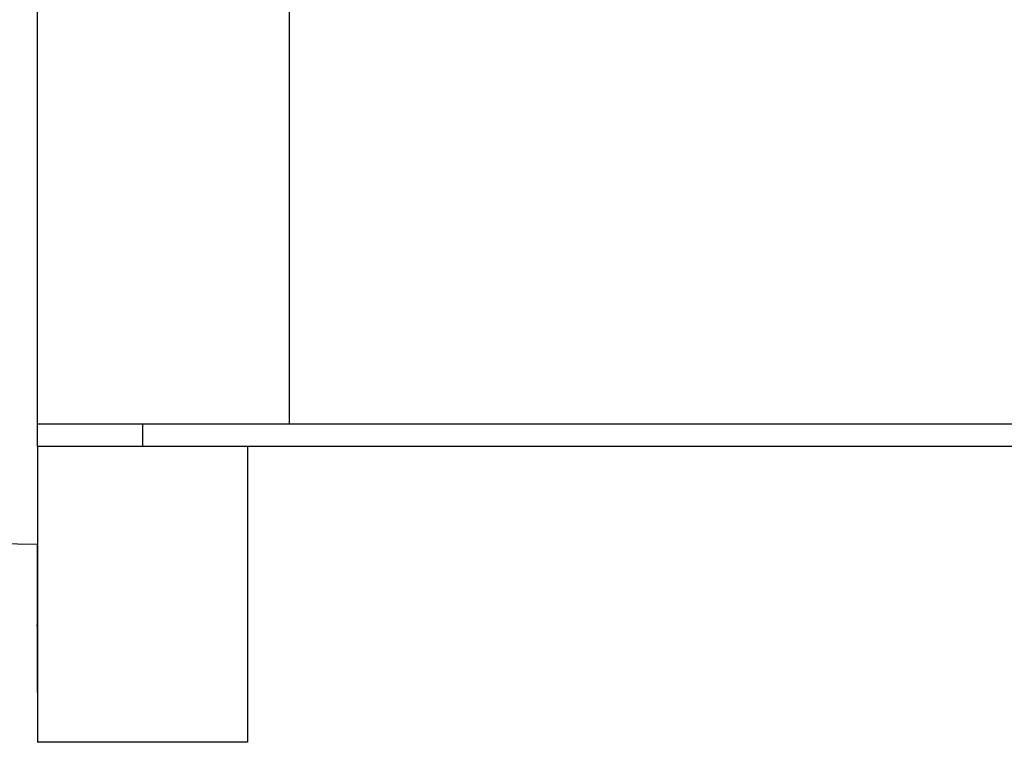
# Model space of a CAD drawing. Header units: inches. Extents: x 1390 to 5322, y 201 to 2979.
# Tile 49 of 85: x 4926.85 to 4936.22, y 1192.42 to 1199.29. Entities that reach past the tile are written whole.
import ezdxf

# ---------------------------------------------------------------- set-up
doc = ezdxf.new("R2010")
doc.units = ezdxf.units.IN
doc.header["$MEASUREMENT"] = 0
doc.layers.add('PWR_0600HP', color=7, linetype='Continuous')

# ---------------------------------------------------------------- blocks, each defined once
blk = doc.blocks.new('ssw06_side')
at = {"color": 7, "linetype": 'Continuous'}
for p, q in [((-370.4995, -710.649), (-370.4995, -89.1499)), ((-368.0995, -710.649), (-368.0995, -89.1499)), ((-368.4995, -710.862), (-368.4995, -713.6761)), ((-370.4995, -711.7942), (-375.5148, -711.7332)), ((-370.5079, -712.5616), (-370.4995, -712.5616)), ((-368.4995, -713.6761), (-370.4995, -713.6761))]:
    blk.add_line(p, q, dxfattribs=at)
at = {"color": 144, "linetype": 'Continuous'}
for p, q in [((-368.0995, -710.649), (-370.4995, -710.649)), ((-370.4995, -710.862), (-370.4995, -710.649)), ((-369.4995, -710.649), (-369.4995, -710.862)), ((-347.8995, -710.649), (-368.0995, -710.649)), ((-370.4995, -710.862), (-370.4995, -713.6761)), ((-368.4995, -710.862), (-370.4995, -710.862)), ((-347.4995, -710.862), (-368.4995, -710.862)), ((-370.4995, -713.2032), (-370.4995, -711.7942))]:
    blk.add_line(p, q, dxfattribs=at)

msp = doc.modelspace()

# ---------------------------------------------------------------- block references
at = {"layer": 'PWR_0600HP'}
msp.add_blockref('ssw06_side', (5297.5186, 1906.0926), dxfattribs=at)

doc.saveas('drawing.dxf')
